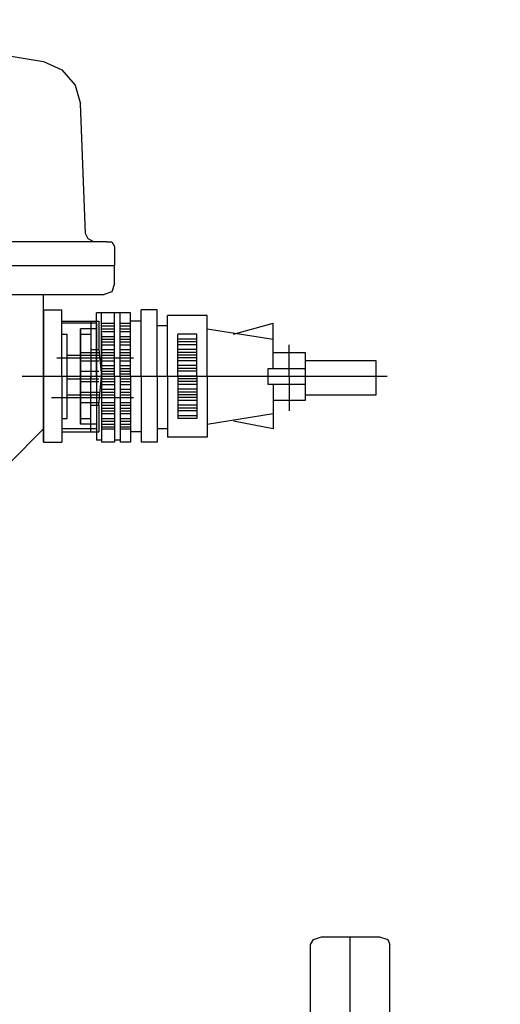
# Model space of a CAD drawing. Header units: inches. Extents: x -341304 to 31571016, y -692717 to 2132253.
# Tile 52 of 256: x 449692 to 450076, y -564443 to -563657. Entities that reach past the tile are written whole.
import ezdxf

# ---------------------------------------------------------------- set-up
doc = ezdxf.new("R2010")
doc.units = ezdxf.units.IN
doc.header["$MEASUREMENT"] = 0
doc.layers.add('cw pipe', color=3, linetype='Continuous')
doc.styles.add('ROMANS', font='romans')
doc.dimstyles.new('User600', dxfattribs={"dimscale": 500, "dimtxt": 1.5, "dimasz": 1.25, "dimexe": 1, "dimexo": 1, "dimgap": 0.4, "dimtad": 1, "dimdec": 0, "dimzin": 0, "dimdsep": 46, "dimtxsty": 'ROMANS', "dimcen": 1, "dimclrd": 8, "dimclre": 8, "dimclrt": 3, "dimadec": 0, "dimazin": 0, "dimtfac": 1, "dimtdec": 0, "dimtix": 1, "dimtofl": 0, "dimtmove": 0, "dimatfit": 3, "dimfxl": 1, "dimtolj": 1, "dimtzin": 0, "dimarcsym": 0})

# ---------------------------------------------------------------- blocks, each defined once
blk = doc.blocks.new('7ugb')
at = {"layer": 'cw pipe', "color": 20}
for points in [[(667.49, 2982.45), (596.74, 2970.81), (589.49, 2967.51), (584.21, 2961.36), (582.02, 2953.89)], [(580.04, 2902.25), (582.02, 2953.89)], [(571.47, 2898.96), (569.49, 2898.96), (568.39, 2896.98), (568.39, 2889.51)], [(571.47, 2898.96), (723.3, 2898.96)], [(576.74, 2898.96), (578.94, 2900.05), (580.04, 2902.25)], [(723.3, 2889.51), (568.39, 2889.51)], [(568.39, 2882.26), (568.39, 2889.51)], [(568.39, 2882.26), (569.49, 2878.96), (572.57, 2877.86)], [(723.3, 2877.86), (572.57, 2877.86)], [(610.58, 2810.4), (596.74, 2824.25), (596.74, 2877.86)], [(551.47, 2845.34), (551.47, 2871.71)], [(551.47, 2871.71), (557.85, 2871.71)], [(557.85, 2845.34), (557.85, 2871.71)], [(589.49, 2845.34), (589.49, 2871.71)], [(596.74, 2871.71), (589.49, 2871.71)], [(596.74, 2871.71), (596.74, 2872.59)], [(596.74, 2869.51), (596.74, 2870.61), (596.74, 2869.51), (596.74, 2871.71), (596.74, 2870.61)], [(596.74, 2871.71), (596.74, 2845.34)], [(596.74, 2845.34), (596.74, 2871.71)], [(531.48, 2845.34), (531.48, 2869.51)], [(531.48, 2869.51), (547.3, 2869.51)], [(547.3, 2845.34), (547.3, 2869.51)], [(557.85, 2867.31), (562.02, 2867.31)], [(562.02, 2845.34), (562.02, 2870.61)], [(562.02, 2870.61), (566.2, 2870.61)], [(566.2, 2845.34), (566.2, 2870.61)], [(566.2, 2870.61), (568.39, 2870.61)], [(568.39, 2845.34), (568.39, 2870.61)], [(568.39, 2870.61), (573.67, 2870.61)], [(573.67, 2845.34), (573.67, 2870.61)], [(573.67, 2870.61), (575.64, 2870.61)], [(574.77, 2867.31), (574.77, 2855.89)], [(577.84, 2867.31), (574.77, 2867.31)], [(575.64, 2845.34), (575.64, 2870.61)], [(589.49, 2867.31), (575.64, 2867.31)], [(577.84, 2867.31), (577.84, 2845.34)], [(596.74, 2864.24), (596.74, 2865.34), (596.74, 2864.24), (596.74, 2866.44), (596.74, 2865.34), (596.74, 2867.31), (596.74, 2866.44), (596.74, 2868.41), (596.74, 2867.31), (596.74, 2869.51), (596.74, 2868.41)], [(596.74, 2867.31), (596.74, 2823.15)], [(505.11, 2848.42), (505.11, 2866.44)], [(520.93, 2862.04), (505.11, 2866.44)], [(531.48, 2864.24), (505.11, 2860.06)], [(547.3, 2865.34), (551.47, 2865.34)], [(566.2, 2866.44), (562.02, 2866.44)], [(566.2, 2865.34), (562.02, 2865.34)], [(566.2, 2864.24), (562.02, 2864.24)], [(573.67, 2866.44), (568.39, 2866.44)], [(573.67, 2865.34), (568.39, 2865.34)], [(573.67, 2864.24), (568.39, 2864.24)], [(575.64, 2866.44), (589.49, 2866.44)], [(575.64, 2866.44), (575.64, 2824.25)], [(575.64, 2864.24), (582.02, 2864.24)], [(582.02, 2864.24), (582.02, 2845.34)], [(582.02, 2845.34), (582.02, 2864.24), (582.02, 2845.34)], [(535.65, 2845.34), (535.65, 2862.04)], [(535.65, 2862.04), (543.12, 2862.04)], [(535.65, 2860.06), (543.12, 2860.06)], [(543.12, 2845.34), (543.12, 2862.04)], [(566.2, 2863.14), (562.02, 2863.14)], [(566.2, 2861.16), (562.02, 2861.16)], [(566.2, 2860.06), (562.02, 2860.06)], [(573.67, 2863.14), (568.39, 2863.14)], [(573.67, 2861.16), (568.39, 2861.16)], [(573.67, 2860.06), (568.39, 2860.06)], [(573.67, 2862.04), (573.67, 2845.34)], [(582.02, 2862.04), (577.84, 2862.04)], [(587.29, 2828.42), (587.29, 2862.04)], [(589.49, 2862.04), (587.29, 2862.04)], [(498.74, 2845.34), (498.74, 2857.87)], [(535.65, 2858.96), (543.12, 2858.96)], [(535.65, 2857.87), (543.12, 2857.87)], [(535.65, 2855.89), (543.12, 2855.89)], [(566.2, 2858.96), (562.02, 2858.96)], [(566.2, 2857.87), (562.02, 2857.87)], [(566.2, 2855.89), (562.02, 2855.89)], [(573.67, 2858.96), (568.39, 2858.96)], [(573.67, 2857.87), (568.39, 2857.87)], [(573.67, 2855.89), (568.39, 2855.89)], [(577.84, 2855.89), (574.77, 2855.89), (573.67, 2845.34)], [(505.11, 2854.79), (492.37, 2854.79), (492.37, 2845.34)], [(535.65, 2854.79), (543.12, 2854.79)], [(535.65, 2853.69), (543.12, 2853.69)], [(535.65, 2852.59), (543.12, 2852.59)], [(591.46, 2852.59), (560.92, 2852.59)], [(566.2, 2854.79), (562.02, 2854.79)], [(566.2, 2853.69), (562.02, 2853.69)], [(566.2, 2852.59), (562.02, 2852.59)], [(573.67, 2854.79), (568.39, 2854.79)], [(573.67, 2853.69), (568.39, 2853.69)], [(573.67, 2852.59), (568.39, 2852.59)], [(582.02, 2854.79), (574.77, 2854.79)], [(582.02, 2853.69), (574.77, 2853.69)], [(582.02, 2852.59), (574.77, 2852.59)], [(587.29, 2853.69), (577.84, 2853.69)], [(577.84, 2853.69), (577.84, 2852.59)], [(587.29, 2852.59), (577.84, 2852.59)], [(464.02, 2851.49), (492.37, 2851.49)], [(492.37, 2837.87), (464.02, 2837.87), (464.02, 2851.49)], [(492.37, 2851.49), (492.37, 2837.87)], [(507.09, 2842.05), (507.09, 2848.42), (492.37, 2848.42)], [(535.65, 2851.49), (543.12, 2851.49)], [(535.65, 2849.52), (543.12, 2849.52)], [(535.65, 2848.42), (543.12, 2848.42)], [(566.2, 2851.49), (562.02, 2851.49)], [(566.2, 2849.52), (562.02, 2849.52)], [(566.2, 2848.42), (562.02, 2848.42)], [(573.67, 2851.49), (568.39, 2851.49)], [(573.67, 2849.52), (568.39, 2849.52)], [(573.67, 2848.42), (568.39, 2848.42)], [(582.02, 2851.49), (574.77, 2851.49)], [(601.13, 2845.34), (459.63, 2845.34)], [(492.37, 2845.34), (492.37, 2835.67)], [(498.74, 2845.34), (498.74, 2831.5)], [(531.48, 2845.34), (531.48, 2820.95)], [(535.65, 2847.32), (543.12, 2847.32)], [(535.65, 2845.34), (535.65, 2828.42)], [(535.65, 2845.34), (543.12, 2845.34)], [(535.65, 2844.24), (543.12, 2844.24)], [(543.12, 2845.34), (543.12, 2828.42)], [(547.3, 2845.34), (547.3, 2820.95)], [(551.47, 2845.34), (551.47, 2818.97)], [(557.85, 2845.34), (557.85, 2818.97)], [(566.2, 2847.32), (562.02, 2847.32)], [(566.2, 2846.22), (562.02, 2846.22)], [(562.02, 2845.34), (562.02, 2818.97)], [(566.2, 2844.24), (562.02, 2844.24)], [(574.77, 2845.34), (563.12, 2845.34)], [(566.2, 2845.34), (566.2, 2818.97)], [(573.67, 2847.32), (568.39, 2847.32)], [(573.67, 2846.22), (568.39, 2846.22)], [(568.39, 2845.34), (568.39, 2818.97)], [(573.67, 2844.24), (568.39, 2844.24)], [(574.77, 2833.7), (573.67, 2845.34), (573.67, 2828.42)], [(573.67, 2845.34), (573.67, 2818.97)], [(582.02, 2847.32), (574.77, 2847.32)], [(582.02, 2845.34), (574.77, 2845.34)], [(582.02, 2844.24), (574.77, 2844.24)], [(577.84, 2845.34), (575.64, 2845.34)], [(575.64, 2845.34), (575.64, 2819.85)], [(577.84, 2823.15), (577.84, 2845.34)], [(587.29, 2845.34), (577.84, 2845.34)], [(577.84, 2845.34), (577.84, 2844.24)], [(587.29, 2844.24), (577.84, 2844.24)], [(589.49, 2845.34), (580.04, 2845.34)], [(582.02, 2826.22), (582.02, 2845.34)], [(582.02, 2845.34), (582.02, 2826.22), (582.02, 2845.34)], [(589.49, 2845.34), (589.49, 2818.97)], [(592.56, 2845.34), (590.59, 2845.34)], [(605.31, 2845.34), (594.76, 2845.34)], [(596.74, 2818.97), (596.74, 2845.34)], [(596.74, 2845.34), (596.74, 2818.97), (596.74, 2819.85), (596.74, 2818.97), (596.74, 2820.95), (596.74, 2819.85)], [(492.37, 2842.05), (507.09, 2842.05)], [(505.11, 2842.05), (505.11, 2824.25)], [(535.65, 2843.14), (543.12, 2843.14)], [(535.65, 2842.05), (543.12, 2842.05)], [(535.65, 2840.07), (543.12, 2840.07)], [(566.2, 2843.14), (562.02, 2843.14)], [(566.2, 2842.05), (562.02, 2842.05)], [(566.2, 2840.07), (562.02, 2840.07)], [(573.67, 2843.14), (568.39, 2843.14)], [(573.67, 2842.05), (568.39, 2842.05)], [(573.67, 2840.07), (568.39, 2840.07)], [(582.02, 2843.14), (574.77, 2843.14)], [(535.65, 2838.97), (543.12, 2838.97)], [(535.65, 2837.87), (543.12, 2837.87)], [(535.65, 2836.77), (543.12, 2836.77)], [(593.66, 2836.77), (560.92, 2836.77)], [(566.2, 2838.97), (562.02, 2838.97)], [(566.2, 2837.87), (562.02, 2837.87)], [(566.2, 2836.77), (562.02, 2836.77)], [(573.67, 2838.97), (568.39, 2838.97)], [(573.67, 2837.87), (568.39, 2837.87)], [(573.67, 2836.77), (568.39, 2836.77)], [(582.02, 2838.97), (574.77, 2838.97)], [(582.02, 2837.87), (574.77, 2837.87)], [(582.02, 2836.77), (574.77, 2836.77)], [(587.29, 2837.87), (577.84, 2837.87)], [(577.84, 2837.87), (577.84, 2836.77)], [(587.29, 2836.77), (577.84, 2836.77)], [(492.37, 2835.67), (505.11, 2835.67)], [(535.65, 2835.67), (543.12, 2835.67)], [(535.65, 2833.7), (543.12, 2833.7)], [(535.65, 2832.6), (543.12, 2832.6)], [(566.2, 2834.79), (562.02, 2834.79)], [(566.2, 2833.7), (562.02, 2833.7)], [(566.2, 2832.6), (562.02, 2832.6)], [(573.67, 2834.79), (568.39, 2834.79)], [(573.67, 2833.7), (568.39, 2833.7)], [(573.67, 2832.6), (568.39, 2832.6)], [(582.02, 2834.79), (574.77, 2834.79)], [(577.84, 2833.7), (574.77, 2833.7), (574.77, 2823.15)], [(531.48, 2826.22), (505.11, 2830.4)], [(535.65, 2831.5), (543.12, 2831.5)], [(535.65, 2829.52), (543.12, 2829.52)], [(535.65, 2828.42), (543.12, 2828.42)], [(566.2, 2831.5), (562.02, 2831.5)], [(566.2, 2830.4), (562.02, 2830.4)], [(566.2, 2828.42), (562.02, 2828.42)], [(573.67, 2831.5), (568.39, 2831.5)], [(573.67, 2830.4), (568.39, 2830.4)], [(573.67, 2828.42), (568.39, 2828.42)], [(582.02, 2828.42), (577.84, 2828.42)], [(589.49, 2828.42), (587.29, 2828.42)], [(505.11, 2824.25), (520.93, 2827.32)], [(547.3, 2824.25), (551.47, 2824.25)], [(566.2, 2827.32), (562.02, 2827.32)], [(566.2, 2826.22), (562.02, 2826.22)], [(566.2, 2825.13), (562.02, 2825.13)], [(566.2, 2824.25), (562.02, 2824.25)], [(573.67, 2827.32), (568.39, 2827.32)], [(573.67, 2826.22), (568.39, 2826.22)], [(573.67, 2825.13), (568.39, 2825.13)], [(573.67, 2824.25), (568.39, 2824.25)], [(575.64, 2826.22), (582.02, 2826.22)], [(575.64, 2824.25), (589.49, 2824.25)], [(596.74, 2823.15), (596.74, 2824.25), (596.74, 2823.15), (596.74, 2825.13), (596.74, 2824.25), (596.74, 2825.13)], [(531.48, 2820.95), (547.3, 2820.95)], [(557.85, 2823.15), (562.02, 2823.15)], [(577.84, 2823.15), (574.77, 2823.15)], [(589.49, 2823.15), (575.64, 2823.15)], [(596.74, 2820.95), (596.74, 2822.05), (596.74, 2820.95), (596.74, 2823.15), (596.74, 2822.05)], [(551.47, 2818.97), (557.85, 2818.97)], [(562.02, 2818.97), (566.2, 2818.97)], [(566.2, 2819.85), (568.39, 2819.85)], [(568.39, 2818.97), (573.67, 2818.97)], [(573.67, 2819.85), (575.64, 2819.85)], [(596.74, 2818.97), (589.49, 2818.97)], [(462.71, 2621.65), (459.41, 2620.56), (458.53, 2618.58)], [(490.18, 2618.58), (489.08, 2620.56), (485.78, 2621.65), (462.71, 2621.65)], [(474.36, 2052.11), (474.36, 2621.65)], [(458.53, 2056.28), (458.53, 2618.58)], [(490.18, 2056.28), (490.18, 2618.58)]]:
    blk.add_lwpolyline(points, dxfattribs=at)
blk = doc.blocks.new('Q-Q')
at = {"xscale": -2, "yscale": 2, "zscale": 2}
blk.add_blockref('7ugb', (-1556236.51, 166428.25), dxfattribs=at)
at = {"color": 4}
blk.add_leader([(-1555407.29, 171378.44), (-1555407.29, 173207.19), (-1561435.33, 173207.19)], dimstyle='User600', override={"dimgap": 0.4, "dimtad": 0}, dxfattribs=at)

msp = doc.modelspace()

# ---------------------------------------------------------------- block references
at = {"color": 7}
msp.add_blockref('Q-Q', (2007141.3, -736060.37), dxfattribs=at)

doc.saveas('drawing.dxf')
